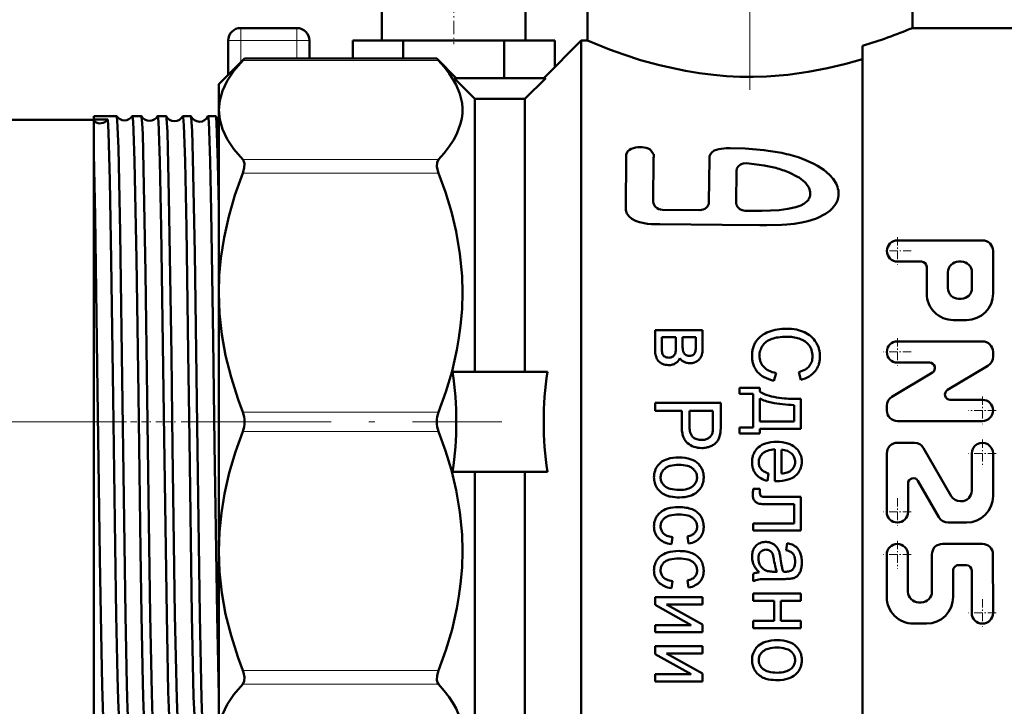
# Model space of a CAD drawing. Extents: x -1358 to 1757, y -1616 to 699.
# Tile 79 of 96: x 1044 to 1123, y -283 to -228. Entities that reach past the tile are written whole.
import ezdxf

# ---------------------------------------------------------------- set-up
doc = ezdxf.new("R2010")
doc.units = 0
doc.linetypes.add('DASHDOT', pattern=[18.5, 12, -3, 0.5, -3])

msp = doc.modelspace()

# ---------------------------------------------------------------- linework, layer by layer
at = {"color": 7, "linetype": 'DASHDOT', "lineweight": 18}
for p, q in [((1102.804, -203.546), (1102.804, -235.744)), ((985.429, -260.602), (1058.96, -260.602)), ((1057.298, -260.602), (1082.94, -260.602))]:
    msp.add_line(p, q, dxfattribs=at)
at = {"color": 7, "lineweight": 50}
for p, q in [((1115.804, -229.102), (1115.804, -218.352)), ((1089.804, -225.352), (1089.804, -230.102)), ((1073.354, -227.102), (1073.354, -230.102)), ((1084.854, -227.102), (1084.854, -230.102)), ((1064.304, -229.102), (1062.054, -229.102)), ((1066.554, -229.102), (1064.304, -229.102)), ((1115.804, -229.102), (1123.804, -229.102)), ((1061.054, -230.102), (1061.054, -232.852)), ((1067.554, -230.102), (1067.554, -231.542)), ((1075.062, -230.102), (1071.021, -230.102)), ((1071.021, -230.102), (1071.021, -231.542)), ((1083.145, -230.102), (1075.062, -230.102)), ((1075.062, -230.102), (1075.062, -231.542)), ((1087.187, -230.102), (1083.145, -230.102)), ((1083.145, -230.102), (1083.145, -233.102)), ((1086.304, -233.102), (1089.304, -230.102)), ((1087.187, -230.102), (1087.187, -232.219)), ((1089.304, -260.602), (1089.304, -230.102)), ((1089.304, -230.102), (1089.804, -230.102)), ((1111.804, -260.602), (1111.804, -230.531)), ((1060.304, -233.602), (1062.363, -231.542)), ((1062.221, -231.694), (1062.363, -231.542)), ((1077.744, -231.542), (1062.363, -231.542)), ((1077.744, -231.542), (1077.886, -231.694)), ((1079.304, -233.102), (1077.744, -231.542)), ((1086.467, -233.102), (1079.14, -233.102)), ((1080.804, -234.776), (1079.14, -233.102)), ((1084.804, -234.776), (1086.467, -233.102)), ((1060.304, -235.657), (1060.304, -233.602)), ((1080.804, -234.776), (1084.804, -234.776)), ((1080.804, -256.602), (1080.804, -234.776)), ((1084.804, -256.602), (1084.804, -234.776)), ((1050.304, -236.419), (1050.304, -236.142)), ((1050.304, -236.142), (1052.123, -236.142)), ((1052.123, -236.142), (1052.129, -236.148)), ((1053.389, -236.142), (1054.102, -236.142)), ((1055.41, -236.142), (1056.083, -236.142)), ((1057.428, -236.142), (1058.067, -236.142)), ((1059.444, -236.142), (1060.053, -236.142)), ((1060.304, -250.269), (1060.304, -235.657)), ((1005.304, -236.452), (1050.304, -236.452)), ((1051.414, -236.417), (1050.304, -236.419)), ((1050.304, -236.541), (1050.304, -236.419)), ((1050.304, -239.141), (1050.304, -236.541)), ((1050.304, -276.062), (1050.304, -239.141)), ((1095.101, -239.186), (1094.834, -238.83)), ((1095.098, -239.473), (1095.073, -242.995)), ((1099.562, -239.557), (1099.525, -243.033)), ((1101.728, -240.536), (1101.703, -243.072)), ((1106.675, -241.028), (1105.948, -240.662)), ((1105.83, -243.574), (1106.489, -243.427)), ((1095.795, -243.631), (1098.788, -243.659)), ((1121.417, -246.083), (1114.614, -246.083)), ((1122.268, -250.335), (1122.268, -246.933)), ((1116.528, -247.784), (1114.614, -247.784)), ((1119.717, -247.784), (1119.504, -247.784)), ((1116.953, -250.335), (1116.953, -248.209)), ((1118.654, -249.909), (1118.654, -248.634)), ((1120.567, -249.909), (1120.567, -248.634)), ((1060.304, -260.602), (1060.304, -250.269)), ((1119.717, -250.76), (1119.504, -250.76)), ((1120.142, -252.461), (1119.079, -252.461)), ((1095.212, -254.8), (1095.212, -253.257)), ((1099.02, -253.257), (1095.212, -253.257)), ((1099.02, -254.594), (1099.02, -253.257)), ((1095.743, -254.6), (1095.743, -253.837)), ((1096.887, -253.837), (1095.743, -253.837)), ((1096.887, -254.539), (1096.887, -253.837)), ((1097.417, -254.455), (1097.417, -253.837)), ((1098.485, -253.837), (1097.417, -253.837)), ((1097.417, -254.455), (1097.42, -254.64)), ((1098.485, -254.475), (1098.485, -253.837)), ((1121.411, -254.161), (1114.608, -254.161)), ((1096.876, -254.864), (1096.884, -254.727)), ((1096.884, -254.727), (1096.887, -254.539)), ((1097.42, -254.64), (1097.428, -254.768)), ((1098.367, -255.13), (1098.303, -255.208)), ((1122.261, -255.38), (1122.261, -255.012)), ((1095.474, -255.718), (1095.515, -255.764)), ((1096.162, -255.453), (1096.23, -255.464)), ((1096.23, -255.464), (1096.309, -255.47)), ((1117.183, -255.862), (1114.608, -255.862)), ((1086.593, -256.602), (1079.014, -256.602)), ((1104.904, -256.697), (1104.729, -257.322)), ((1106.715, -256.626), (1106.876, -257.241)), ((1117.402, -256.652), (1114.17, -258.59)), ((1121.848, -256.11), (1118.617, -258.048)), ((1101.983, -258.356), (1101.983, -257.879)), ((1103.592, -257.879), (1101.983, -257.879)), ((1103.062, -258.356), (1101.983, -258.356)), ((1103.062, -261.049), (1103.062, -258.356)), ((1103.592, -258.185), (1103.592, -257.879)), ((1095.212, -259.716), (1095.212, -259.091)), ((1100.468, -259.091), (1095.212, -259.091)), ((1100.468, -260.872), (1100.468, -259.091)), ((1103.592, -260.578), (1103.592, -258.739)), ((1106.869, -261.155), (1106.869, -258.772)), ((1121.411, -258.838), (1118.836, -258.838)), ((1097.349, -259.716), (1095.212, -259.716)), ((1097.349, -260.927), (1097.349, -259.716)), ((1097.969, -260.937), (1097.969, -259.716)), ((1099.848, -259.716), (1097.969, -259.716)), ((1099.848, -260.924), (1099.848, -259.716)), ((1106.335, -260.578), (1106.335, -259.255)), ((1113.758, -259.688), (1113.758, -259.32)), ((1060.304, -270.934), (1060.304, -260.602)), ((1089.304, -291.102), (1089.304, -260.602)), ((1106.335, -260.578), (1103.592, -260.578)), ((1111.804, -292.102), (1111.804, -260.602)), ((1121.411, -260.539), (1114.608, -260.539)), ((1099.836, -261.282), (1099.844, -261.136)), ((1099.844, -261.136), (1099.848, -260.924)), ((1100.455, -261.287), (1100.464, -261.107)), ((1100.464, -261.107), (1100.468, -260.872)), ((1101.983, -261.525), (1101.983, -261.049)), ((1103.062, -261.049), (1101.983, -261.049)), ((1103.592, -261.525), (1101.983, -261.525)), ((1106.869, -261.155), (1103.592, -261.155)), ((1103.592, -261.525), (1103.592, -261.155)), ((1098.845, -262.049), (1098.927, -262.051)), ((1114.609, -262.276), (1115.965, -262.277)), ((1104.801, -265.347), (1104.801, -262.796)), ((1105.331, -264.738), (1105.331, -262.829)), ((1106.127, -263.13), (1106.148, -263.15)), ((1113.758, -263.125), (1113.754, -267.802)), ((1116.701, -262.702), (1118.912, -266.532)), ((1120.561, -263.131), (1120.559, -266.107)), ((1122.262, -263.133), (1122.259, -266.534)), ((1086.593, -264.602), (1079.014, -264.602)), ((1080.804, -286.428), (1080.804, -264.602)), ((1084.804, -286.428), (1084.804, -264.602)), ((1104.288, -264.732), (1104.205, -265.331)), ((1104.801, -265.347), (1104.815, -265.348)), ((1104.815, -265.348), (1104.852, -265.349)), ((1104.852, -265.349), (1104.891, -265.349)), ((1104.891, -265.349), (1104.922, -265.349)), ((1104.922, -265.35), (1104.946, -265.35)), ((1104.946, -265.35), (1104.965, -265.35)), ((1104.965, -265.35), (1104.973, -265.35)), ((1116.25, -265.323), (1117.929, -268.23)), ((1103.044, -266.218), (1103.038, -266.334)), ((1103.052, -266.101), (1103.044, -266.218)), ((1103.065, -265.969), (1103.052, -266.101)), ((1103.603, -265.969), (1103.065, -265.969)), ((1103.603, -266.223), (1103.603, -265.969)), ((1103.606, -266.313), (1103.603, -266.223)), ((1115.457, -265.535), (1115.455, -267.804)), ((1103.038, -266.334), (1103.037, -266.436)), ((1103.613, -266.378), (1103.606, -266.313)), ((1103.769, -266.582), (1103.775, -266.584)), ((1106.869, -266.61), (1104.359, -266.61)), ((1106.869, -269.302), (1106.869, -266.61)), ((1119.648, -266.957), (1119.708, -266.957)), ((1106.335, -267.189), (1104.438, -267.189)), ((1106.335, -268.726), (1106.335, -267.189)), ((1118.664, -268.655), (1120.131, -268.658)), ((1103.062, -269.302), (1103.062, -268.726)), ((1106.335, -268.726), (1103.062, -268.726)), ((1106.869, -269.302), (1103.062, -269.302)), ((1096.607, -269.823), (1096.524, -270.393)), ((1097.804, -269.775), (1097.901, -270.339)), ((1104.066, -270.206), (1104.037, -270.206)), ((1060.304, -285.547), (1060.304, -270.934)), ((1103.724, -270.938), (1103.653, -271)), ((1105.783, -270.306), (1105.697, -270.873)), ((1121.402, -270.358), (1118.213, -270.36)), ((1113.75, -271.215), (1113.753, -274.616)), ((1115.45, -271.213), (1115.453, -274.189)), ((1117.364, -271.211), (1117.366, -274.188)), ((1122.253, -271.207), (1122.257, -275.884)), ((1104.973, -272.586), (1104.736, -272.586)), ((1105.478, -272.586), (1105.501, -272.587)), ((1105.501, -272.587), (1105.541, -272.588)), ((1105.541, -272.588), (1105.571, -272.588)), ((1105.571, -272.588), (1105.593, -272.589)), ((1105.593, -272.589), (1105.61, -272.589)), ((1105.61, -272.589), (1105.623, -272.589)), ((1105.623, -272.589), (1105.633, -272.589)), ((1105.633, -272.589), (1105.64, -272.589)), ((1105.64, -272.589), (1105.645, -272.589)), ((1105.645, -272.589), (1105.646, -272.589)), ((1106.202, -272.425), (1106.16, -272.462)), ((1119.066, -272.486), (1119.067, -274.607)), ((1120.128, -272.06), (1119.49, -272.06)), ((1120.554, -272.484), (1120.557, -275.886)), ((1096.607, -273.337), (1096.524, -273.907)), ((1097.804, -273.289), (1097.901, -273.853)), ((1103.062, -273.356), (1103.062, -272.75)), ((1105.517, -273.172), (1104.657, -273.172)), ((1095.212, -275.244), (1095.212, -274.619)), ((1099.02, -274.619), (1095.212, -274.619)), ((1099.02, -275.199), (1099.02, -274.619)), ((1103.062, -274.921), (1103.062, -274.341)), ((1106.869, -274.341), (1103.062, -274.341)), ((1104.75, -274.921), (1103.062, -274.921)), ((1104.75, -276.528), (1104.75, -274.921)), ((1106.869, -274.921), (1105.284, -274.921)), ((1105.284, -276.528), (1105.284, -274.921)), ((1106.869, -274.921), (1106.869, -274.341)), ((1095.212, -275.244), (1098.098, -276.851)), ((1099.02, -275.199), (1096.116, -275.199)), ((1096.116, -275.199), (1099.02, -276.806)), ((1116.517, -275.039), (1116.304, -275.039)), ((1050.304, -285.061), (1050.304, -276.062)), ((1060.167, -276.062), (1060.304, -282.503)), ((1103.062, -277.108), (1103.062, -276.528)), ((1104.75, -276.528), (1103.062, -276.528)), ((1106.869, -276.528), (1105.284, -276.528)), ((1106.869, -277.108), (1106.869, -276.528)), ((1095.212, -277.431), (1095.212, -276.851)), ((1098.098, -276.851), (1095.212, -276.851)), ((1099.02, -277.431), (1099.02, -276.806)), ((1106.869, -277.108), (1103.062, -277.108)), ((1116.943, -276.735), (1115.88, -276.74)), ((1099.02, -277.431), (1095.212, -277.431)), ((1095.212, -279.18), (1095.212, -278.555)), ((1099.02, -278.555), (1095.212, -278.555)), ((1099.02, -279.135), (1099.02, -278.555)), ((1095.212, -279.18), (1098.098, -280.787)), ((1099.02, -279.135), (1096.116, -279.135)), ((1096.116, -279.135), (1099.02, -280.742)), ((1095.212, -281.367), (1095.212, -280.787)), ((1098.098, -280.787), (1095.212, -280.787)), ((1099.02, -281.367), (1099.02, -280.742)), ((1099.02, -281.367), (1095.212, -281.367))]:
    msp.add_line(p, q, dxfattribs=at)
at = {"color": 7, "linetype": 'DASHDOT', "lineweight": 18, "ltscale": 0.090015}
msp.add_line((1079.104, -226.802), (1079.104, -230.402), dxfattribs=at)
at = {"color": 7, "lineweight": 18}
for p, q in [((1062.054, -230.102), (1062.054, -229.102)), ((1066.554, -230.102), (1066.554, -229.102)), ((1062.054, -230.102), (1061.054, -230.102)), ((1062.054, -230.102), (1062.054, -231.852)), ((1066.554, -230.102), (1062.054, -230.102)), ((1067.554, -230.102), (1066.554, -230.102)), ((1066.554, -230.102), (1066.554, -231.542)), ((1077.886, -231.694), (1062.221, -231.694)), ((1077.886, -239.62), (1062.221, -239.62)), ((1077.886, -240.702), (1062.221, -240.702)), ((1077.886, -259.836), (1062.221, -259.836)), ((1077.886, -261.367), (1062.221, -261.367)), ((1077.886, -280.501), (1062.221, -280.501)), ((1077.886, -281.584), (1062.221, -281.584))]:
    msp.add_line(p, q, dxfattribs=at)
at = {"color": 7, "linetype": 'DASHDOT', "lineweight": 18, "ltscale": 0.055273}
for p, q in [((1114.614, -245.828), (1114.614, -248.039)), ((1114.608, -253.906), (1114.608, -256.117)), ((1121.411, -258.583), (1121.411, -260.794)), ((1122.516, -259.688), (1120.305, -259.688)), ((1122.517, -263.132), (1120.306, -263.132)), ((1114.605, -266.698), (1114.605, -268.909)), ((1115.71, -267.803), (1113.499, -267.803)), ((1114.6, -270.108), (1114.6, -272.319)), ((1115.706, -271.214), (1113.495, -271.214)), ((1121.407, -274.78), (1121.407, -276.99)), ((1122.512, -275.885), (1120.301, -275.885))]:
    msp.add_line(p, q, dxfattribs=at)
at = {"color": 7, "linetype": 'DASHDOT', "lineweight": 18, "ltscale": 0.05527}
for p, q in [((1115.72, -246.933), (1113.509, -246.933)), ((1115.713, -255.012), (1113.503, -255.012))]:
    msp.add_line(p, q, dxfattribs=at)
at = {"color": 7, "linetype": 'DASHDOT', "lineweight": 18, "ltscale": 0.04292}
msp.add_line((1053.239, -260.602), (1054.956, -260.602), dxfattribs=at)
at = {"color": 7, "linetype": 'DASHDOT', "lineweight": 18, "ltscale": 0.041788}
msp.add_line((1055.263, -260.602), (1056.934, -260.602), dxfattribs=at)
at = {"color": 7, "linetype": 'DASHDOT', "lineweight": 18, "ltscale": 0.040802}
msp.add_line((1057.284, -260.602), (1058.916, -260.602), dxfattribs=at)
at = {"color": 7, "linetype": 'DASHDOT', "lineweight": 18, "ltscale": 0.055272}
msp.add_line((1121.411, -262.026), (1121.411, -264.237), dxfattribs=at)
at = {"color": 7, "lineweight": 50}
for points in [[(1089.804, -230.102), (1091.558, -230.807), (1092.711, -231.223), (1094.061, -231.659), (1095.566, -232.078), (1097.658, -232.535), (1098.76, -232.716), (1099.891, -232.858), (1100.941, -232.948), (1102.003, -232.999), (1103.069, -233.01), (1104.135, -232.979), (1105.829, -232.846), (1107.478, -232.618), (1109.017, -232.32), (1110.47, -231.966), (1111.804, -231.58)], [(1062.221, -231.694), (1061.515, -232.527), (1060.978, -233.333), (1060.601, -234.119), (1060.378, -234.891), (1060.304, -235.657)], [(1077.886, -239.62), (1078.344, -239.101), (1078.748, -238.575), (1079.079, -238.067), (1079.353, -237.554), (1079.655, -236.744), (1079.746, -236.335), (1079.795, -235.925), (1079.801, -235.517), (1079.766, -235.109), (1079.594, -234.369), (1079.291, -233.635), (1079.042, -233.185), (1078.748, -232.739), (1078.344, -232.214), (1077.886, -231.694)], [(1052.129, -236.148), (1052.134, -236.159), (1052.145, -236.203), (1052.176, -236.495), (1052.207, -237.022), (1052.269, -238.722), (1052.407, -245.448), (1052.598, -259.113), (1052.833, -276.062)], [(1053.389, -236.142), (1053.391, -236.143), (1053.392, -236.144), (1053.396, -236.148), (1053.4, -236.157), (1053.409, -236.19), (1053.449, -236.569), (1053.489, -237.31), (1053.566, -239.745), (1053.714, -247.588), (1053.865, -258.418), (1054.034, -270.889), (1054.114, -276.062)], [(1054.109, -236.149), (1054.116, -236.167), (1054.13, -236.237), (1054.17, -236.719), (1054.211, -237.587), (1054.289, -240.326), (1054.436, -248.673), (1054.702, -268.614), (1054.813, -276.062)], [(1055.41, -236.142), (1055.412, -236.143), (1055.413, -236.144), (1055.416, -236.148), (1055.421, -236.157), (1055.43, -236.19), (1055.47, -236.569), (1055.509, -237.31), (1055.586, -239.745), (1055.694, -245.094), (1055.931, -261.863), (1056.134, -276.062)], [(1056.092, -236.151), (1056.102, -236.186), (1056.123, -236.337), (1056.186, -237.411), (1056.23, -238.748), (1056.317, -242.542), (1056.51, -255.292), (1056.605, -262.642), (1056.795, -276.062)], [(1057.428, -236.142), (1057.431, -236.143), (1057.433, -236.145), (1057.437, -236.152), (1057.443, -236.168), (1057.454, -236.225), (1057.507, -236.875), (1057.604, -239.737), (1057.712, -245.076), (1057.859, -255.084), (1057.95, -261.973), (1058.152, -276.062)], [(1058.077, -236.153), (1058.095, -236.235), (1058.13, -236.63), (1058.166, -237.324), (1058.235, -239.509), (1058.379, -247.098), (1058.592, -262.828), (1058.78, -276.062)], [(1059.444, -236.142), (1059.447, -236.143), (1059.448, -236.144), (1059.451, -236.148), (1059.455, -236.157), (1059.464, -236.19), (1059.504, -236.569), (1059.544, -237.308), (1059.62, -239.745), (1059.704, -243.744), (1059.861, -254.019), (1059.971, -262.398), (1060.167, -276.062)], [(1060.064, -236.157), (1060.083, -236.252), (1060.121, -236.702), (1060.158, -237.483), (1060.231, -239.924), (1060.304, -243.417)], [(1060.304, -235.657), (1060.378, -236.423), (1060.601, -237.196), (1060.978, -237.981), (1061.515, -238.787), (1062.221, -239.62)], [(1051.414, -236.417), (1051.47, -237.42), (1051.578, -241.286), (1051.692, -247.666), (1051.846, -258.671), (1052.006, -270.514), (1052.092, -276.062)], [(1093.479, -238.703), (1093.307, -238.764), (1093.158, -238.844)], [(1094.834, -238.83), (1094.658, -238.741), (1094.502, -238.694), (1094.174, -238.641)], [(1105.183, -239.057), (1103.929, -238.859), (1102.429, -238.737), (1101.21, -238.71), (1100.894, -238.72), (1100.315, -238.787), (1099.945, -238.908), (1099.745, -239.045), (1099.638, -239.182), (1099.579, -239.339), (1099.562, -239.557)], [(1050.304, -239.141), (1050.408, -244.143), (1050.582, -256.113), (1050.786, -271.503), (1050.855, -276.062)], [(1093.158, -238.844), (1093.01, -238.981), (1092.922, -239.158), (1092.912, -239.246)], [(1107.915, -239.957), (1107.144, -239.612), (1106.663, -239.44)], [(1062.221, -240.702), (1062.34, -240.293), (1062.358, -239.95), (1062.272, -239.686), (1062.221, -239.62)], [(1077.886, -239.62), (1077.767, -239.85), (1077.75, -240.168), (1077.797, -240.43), (1077.886, -240.702)], [(1102.522, -239.91), (1102.267, -239.93), (1102.038, -240.024), (1101.869, -240.168), (1101.763, -240.349), (1101.728, -240.536)], [(1104.867, -240.293), (1103.942, -240.088), (1102.522, -239.91)], [(1109.178, -240.846), (1108.709, -240.443), (1108.2, -240.116), (1107.915, -239.957)], [(1062.221, -240.702), (1061.594, -242.464), (1061.097, -244.178), (1060.723, -245.854), (1060.469, -247.502), (1060.345, -248.889), (1060.304, -250.269)], [(1077.886, -259.836), (1078.472, -258.199), (1078.965, -256.535), (1079.353, -254.848), (1079.523, -253.873), (1079.655, -252.892), (1079.766, -251.579), (1079.804, -250.263), (1079.766, -248.946), (1079.594, -247.159), (1079.291, -245.387), (1078.911, -243.804), (1078.44, -242.241), (1077.886, -240.702)], [(1107.195, -241.425), (1106.733, -241.065), (1106.675, -241.028)], [(1109.697, -241.544), (1109.461, -241.173), (1109.178, -240.846)], [(1107.51, -241.847), (1107.27, -241.505), (1107.195, -241.425)], [(1107.638, -242.396), (1107.631, -242.222), (1107.575, -242.002), (1107.51, -241.847)], [(1092.871, -243.195), (1092.862, -243.533), (1092.878, -243.672)], [(1101.703, -243.072), (1101.734, -243.262), (1101.831, -243.436), (1101.988, -243.58), (1102.187, -243.674), (1102.414, -243.711)], [(1106.489, -243.427), (1106.89, -243.283), (1107.128, -243.155)], [(1107.128, -243.155), (1107.375, -242.959), (1107.505, -242.803)], [(1109.395, -243.534), (1109.676, -243.158), (1109.808, -242.885)], [(1092.878, -243.672), (1092.964, -243.943), (1093.139, -244.184), (1093.367, -244.37), (1093.652, -244.519), (1093.959, -244.628), (1094.607, -244.753), (1094.937, -244.787), (1095.593, -244.798)], [(1102.414, -243.711), (1103.754, -243.719), (1105.138, -243.661), (1105.83, -243.574)], [(1108.182, -244.309), (1108.85, -243.97), (1109.192, -243.729), (1109.395, -243.534)], [(1095.593, -244.798), (1100.588, -244.851), (1103.587, -244.866), (1104.155, -244.863)], [(1104.155, -244.863), (1105.346, -244.844), (1105.755, -244.819)], [(1105.755, -244.819), (1106.348, -244.758), (1106.961, -244.659)], [(1106.961, -244.659), (1107.437, -244.552), (1108.055, -244.361), (1108.182, -244.309)], [(1060.304, -250.269), (1060.364, -251.934), (1060.545, -253.609), (1060.849, -255.307), (1061.28, -257.039), (1061.844, -258.814), (1062.221, -259.836)], [(1062.221, -261.367), (1061.635, -263.005), (1061.142, -264.669), (1060.755, -266.356), (1060.506, -267.873), (1060.355, -269.4), (1060.304, -270.934)], [(1077.886, -280.501), (1078.472, -278.864), (1078.965, -277.2), (1079.353, -275.513), (1079.523, -274.538), (1079.655, -273.557), (1079.766, -272.244), (1079.804, -270.927), (1079.766, -269.611), (1079.594, -267.824), (1079.291, -266.052), (1078.911, -264.469), (1078.44, -262.906), (1077.886, -261.367)], [(1060.304, -270.934), (1060.364, -272.599), (1060.545, -274.274), (1060.849, -275.972), (1061.28, -277.703), (1061.844, -279.479), (1062.221, -280.501)], [(1050.855, -276.062), (1050.968, -281.713), (1051.052, -284.237), (1051.107, -284.968), (1051.125, -285.051), (1051.129, -285.058), (1051.131, -285.06), (1051.134, -285.061)], [(1052.092, -276.062), (1052.188, -280.969), (1052.239, -282.836), (1052.317, -284.635), (1052.353, -284.991), (1052.365, -285.043), (1052.371, -285.057)], [(1052.833, -276.062), (1052.944, -281.651), (1053.002, -283.589), (1053.075, -284.893), (1053.1, -285.043), (1053.105, -285.055), (1053.108, -285.059), (1053.111, -285.061), (1053.112, -285.061)], [(1054.114, -276.062), (1054.225, -281.542), (1054.283, -283.475), (1054.356, -284.834), (1054.38, -285.017), (1054.388, -285.047), (1054.392, -285.055)], [(1054.813, -276.062), (1054.942, -282.33), (1055.01, -284.238), (1055.065, -284.969), (1055.083, -285.051), (1055.087, -285.058), (1055.089, -285.06), (1055.092, -285.061)], [(1056.134, -276.062), (1056.262, -282.198), (1056.33, -284.122), (1056.384, -284.914), (1056.402, -285.027), (1056.411, -285.054)], [(1056.795, -276.062), (1056.937, -282.743), (1056.993, -284.233), (1057.047, -284.968), (1057.066, -285.051), (1057.07, -285.058), (1057.072, -285.06), (1057.075, -285.061)], [(1058.152, -276.062), (1058.291, -282.59), (1058.346, -284.097), (1058.4, -284.904), (1058.418, -285.022), (1058.427, -285.051)], [(1058.78, -276.062), (1058.921, -282.743), (1058.978, -284.233), (1059.032, -284.968), (1059.051, -285.051), (1059.055, -285.058), (1059.057, -285.06), (1059.06, -285.061)], [(1062.221, -281.584), (1062.341, -281.35), (1062.358, -281.034), (1062.273, -280.648), (1062.221, -280.501)], [(1077.886, -280.501), (1077.769, -280.902), (1077.75, -281.264), (1077.797, -281.445), (1077.886, -281.584)], [(1062.221, -281.584), (1061.516, -282.416), (1060.978, -283.222), (1060.601, -284.008), (1060.378, -284.781), (1060.304, -285.547)], [(1077.886, -289.509), (1078.344, -288.99), (1078.748, -288.464), (1079.079, -287.956), (1079.353, -287.443), (1079.655, -286.633), (1079.746, -286.224), (1079.795, -285.814), (1079.801, -285.406), (1079.766, -284.998), (1079.594, -284.258), (1079.291, -283.524), (1079.042, -283.075), (1078.748, -282.629), (1078.344, -282.103), (1077.886, -281.584)]]:
    msp.add_lwpolyline(points, dxfattribs=at)
for centre, radius, start, end in [((1062.054, -230.102), 1, 90, 180.00001), ((1066.554, -230.102), 1, 0, 90), ((1099.506, -189.837), 42.512, 286.81523, 292.54241), ((1052.755, -235.747), 0.743, 212.61337, 269.86966), ((1052.757, -235.747), 0.743, 269.73727, 327.36106), ((1053.391, -236.151), 0.00921, 101.6985, 157.15692), ((1054.099, -236.152), 0.0102, 18.70673, 75.50108), ((1054.755, -235.783), 0.742, 209.57268, 269.88587), ((1054.757, -235.783), 0.742, 269.70993, 330.41644), ((1055.412, -236.153), 0.0106, 104.50337, 161.18609), ((1056.08, -236.154), 0.0122, 14.5031, 72.02455), ((1056.754, -235.818), 0.742, 206.65624, 269.91092), ((1056.757, -235.818), 0.742, 269.69009, 333.33104), ((1057.432, -236.154), 0.0125, 107.84193, 165.36647), ((1058.062, -236.156), 0.015, 10.54724, 67.9554), ((1058.754, -235.854), 0.74, 203.84143, 269.95408), ((1058.758, -235.854), 0.741, 269.66051, 336.12592), ((1059.45, -236.157), 0.0154, 111.91768, 169.35409), ((1060.045, -236.16), 0.0194, 6.91803, 63.15748), ((1060.743, -235.898), 0.727, 200.88308, 232.81229), ((1093.984, -240.468), 1.836, 84.05544, 105.96292), ((2170.412, -252.406), 1077.58, 179.300211, 179.510198), ((1094.449, -239.323), 0.667, 346.93515, 11.85388), ((1102.898, -250.985), 12.143, 71.93693, 79.1561), ((1102.766, -248.253), 8.232, 67.25433, 75.21312), ((1107.97, -242.432), 1.941, 10.04739, 27.20726), ((1106.702, -242.317), 0.939, 328.83825, 355.17572), ((1108.224, -242.34), 1.675, 341.01873, 8.47137), ((1114.614, -246.933), 0.85, 90, 270), ((1121.417, -246.933), 0.85, 0, 90), ((1116.528, -248.209), 0.425, 0, 90), ((1119.504, -248.634), 0.85, 90, 179.99999), ((1119.717, -248.634), 0.85, 0, 90), ((1119.079, -250.335), 2.126, 179.99999, 270), ((1119.504, -249.909), 0.85, 179.99999, 270), ((1119.717, -249.909), 0.85, 270, 360), ((1120.142, -250.335), 2.126, 270, 360), ((1105.233, -255.8), 2.57, 110.79895, 125.96167), ((1105.632, -256.849), 3.692, 100.03708, 110.81963), ((1105.729, -257.391), 4.243, 89.99793, 100.04197), ((1105.729, -257.306), 4.158, 78.87332, 90.00189), ((1105.993, -255.965), 2.791, 65.26843, 78.88289), ((1106.19, -255.539), 2.323, 49.2253, 65.28288), ((1095.383, -254.475), 3.103, 355.72629, 359.99966), ((1104.876, -255.182), 1.887, 154.71567, 164.41916), ((1104.593, -255.048), 1.574, 144.10395, 154.70911), ((1104.792, -255.193), 1.82, 125.94094, 144.06515), ((1104.836, -255.197), 1.229, 126.07507, 146.1929), ((1105.137, -255.609), 1.74, 109.30365, 126.10119), ((1105.484, -256.595), 2.784, 98.52182, 109.33105), ((1105.733, -258.252), 4.46, 89.99918, 98.52678), ((1105.733, -257.33), 3.539, 81.65052, 90.0012), ((1105.749, -257.22), 3.427, 73.16084, 81.65253), ((1106.247, -255.579), 1.712, 56.66306, 73.18738), ((1106.399, -255.348), 1.435, 38.52795, 56.66535), ((1106.538, -255.236), 1.257, 27.97924, 38.47852), ((1106.458, -255.229), 1.913, 31.43602, 49.23165), ((1106.206, -255.381), 2.207, 23.54533, 31.39132), ((1114.608, -255.012), 0.85, 90, 270), ((1121.411, -255.012), 0.85, 0, 90), ((1097.653, -254.8), 2.441, 180.00084, 187.03061), ((1096.747, -254.912), 1.528, 187.0351, 195.91853), ((1098.959, -254.6), 3.216, 180.0006, 184.37948), ((1097.313, -254.726), 1.565, 184.38126, 190.65811), ((1096.79, -254.824), 1.033, 190.66605, 200.10212), ((1096.223, -255.032), 0.429, 200.12492, 214.76013), ((1096.182, -255.059), 0.38, 214.87344, 238.8018), ((1096.363, -254.944), 0.508, 304.22249, 324.47067), ((1096.416, -254.982), 0.442, 324.50965, 346.34619), ((1095.983, -254.878), 0.887, 346.41798, 352.07513), ((1094.71, -254.701), 2.172, 352.07695, 355.69242), ((1099.046, -254.631), 1.624, 184.83257, 189.32591), ((1097.958, -254.81), 0.521, 189.33062, 197.25966), ((1097.896, -254.828), 0.456, 197.30458, 215.06886), ((1098.039, -254.728), 0.631, 215.08196, 230.10499), ((1097.926, -254.862), 0.456, 230.16646, 250.78916), ((1098.053, -254.935), 0.37, 287.65505, 312.45204), ((1097.946, -254.87), 0.495, 328.29137, 341.11602), ((1097.378, -254.676), 1.096, 341.13123, 349.76225), ((1096.885, -254.587), 1.597, 349.76795, 355.72467), ((1098.086, -255.006), 0.901, 339.14125, 347.25096), ((1097.14, -254.792), 1.872, 347.256, 352.88751), ((1096.419, -254.702), 2.598, 352.88875, 356.95421), ((1094.389, -254.594), 4.631, 356.95476, 359.99972), ((1106.026, -255.367), 3.054, 172.87602, 179.9982), ((1105.149, -255.257), 2.17, 164.4251, 172.87202), ((1105.021, -255.315), 1.454, 171.54889, 179.9973), ((1104.94, -255.303), 1.372, 162.85193, 171.54326), ((1104.966, -255.312), 1.399, 154.30153, 162.84873), ((1105.121, -255.386), 1.571, 146.2517, 154.30075), ((1106.48, -255.266), 1.322, 17.71285, 27.9753), ((1106.37, -255.301), 1.437, 8.27528, 17.70643), ((1105.939, -255.364), 1.873, 0.00137, 8.26943), ((1106.299, -255.34), 2.106, 15.49769, 23.54219), ((1106.276, -255.346), 2.129, 7.55183, 15.49305), ((1106.048, -255.377), 2.359, 0.00193, 7.54837), ((1096.464, -254.992), 1.233, 195.92686, 206.88955), ((1096.168, -255.142), 0.902, 206.90067, 219.68808), ((1096.122, -255.179), 0.842, 223.98619, 248.49043), ((1096.366, -254.563), 1.505, 248.42611, 266.61384), ((1096.273, -254.909), 0.556, 238.81049, 258.44653), ((1096.277, -254.839), 1.227, 270.00194, 285.28106), ((1096.309, -254.887), 0.583, 270.0027, 287.38276), ((1096.297, -254.847), 0.625, 287.38919, 304.22742), ((1096.357, -255.13), 0.925, 285.2767, 302.93833), ((1096.346, -255.114), 0.944, 302.95121, 320.05249), ((1096.508, -255.249), 0.733, 320.06744, 339.58849), ((1098, -254.964), 0.97, 213.91755, 228.09222), ((1097.902, -255.072), 0.825, 228.108, 243.42622), ((1097.927, -255.024), 0.878, 243.4274, 257.95913), ((1098.009, -254.639), 1.272, 257.95451, 270.00099), ((1097.948, -254.8), 0.521, 250.79257, 270.00396), ((1097.948, -254.605), 0.717, 270.00281, 287.67795), ((1098.009, -254.761), 1.15, 270.00215, 286.40041), ((1098.084, -255.017), 0.883, 286.39928, 305.18694), ((1097.982, -254.873), 1.06, 305.21844, 320.83847), ((1098.194, -255.046), 0.786, 320.84813, 339.08996), ((1105.205, -255.367), 2.233, 180.00282, 189.3835), ((1104.778, -255.437), 1.8, 189.39178, 199.83127), ((1104.707, -255.462), 1.724, 199.84112, 210.75979), ((1105.078, -255.315), 1.511, 180.00233, 189.86283), ((1104.805, -255.362), 1.234, 189.86929, 200.77187), ((1104.772, -255.375), 1.198, 200.778, 212.03407), ((1104.857, -255.322), 1.298, 212.03597, 222.81673), ((1106.738, -255.468), 1.06, 320.03044, 330.88153), ((1106.702, -255.449), 1.101, 330.88781, 341.56802), ((1106.612, -255.419), 1.195, 341.57532, 351.40286), ((1106.245, -255.363), 1.567, 351.40954, 359.99845), ((1106.703, -255.488), 1.692, 330.81548, 341.36587), ((1106.594, -255.451), 1.808, 341.37397, 351.23879), ((1106.105, -255.376), 2.302, 351.24812, 359.99837), ((1117.183, -256.287), 0.425, 300.96376, 90), ((1121.411, -255.38), 0.85, 300.96376, 360), ((1051.284, -260.621), 28.02, 0.03936, 8.24697), ((1114.323, -260.621), 28.02, 171.753, 179.96066), ((1104.776, -255.421), 1.806, 210.76649, 221.40672), ((1104.826, -255.374), 1.874, 221.45927, 241.65204), ((1104.867, -255.311), 1.313, 222.87119, 243.84225), ((1105.371, -254.287), 2.455, 243.79882, 259.03062), ((1106.051, -254.303), 2.416, 285.95966, 299.68772), ((1106.693, -255.429), 1.119, 299.65966, 319.96195), ((1106.626, -255.419), 1.795, 300.73643, 320.20569), ((1106.714, -255.494), 1.68, 320.25199, 330.81238), ((1105.429, -254.261), 3.14, 241.61551, 257.11123), ((1106.227, -254.751), 2.574, 284.60441, 300.76466), ((1104.803, -256.354), 2.195, 236.53485, 249.34768), ((1105.637, -254.144), 4.558, 249.33331, 258.19494), ((1118.836, -258.413), 0.425, 120.96376, 270), ((1105.157, -255.65), 3.463, 243.13832, 259.38374), ((1106.756, -247.143), 12.119, 259.36392, 268.00971), ((1106.096, -251.952), 6.797, 258.19091, 265.60429), ((1106.707, -244.003), 14.77, 265.60223, 270.62769), ((1114.608, -259.32), 0.85, 120.96376, 179.99999), ((1121.411, -259.688), 0.85, 270, 90), ((1060.243, -260.599), 2.121, 359.93203, 21.08319), ((1079.865, -260.599), 2.121, 158.91658, 180.06821), ((1114.608, -259.688), 0.85, 179.99999, 270), ((1060.243, -260.604), 2.121, 338.91681, 0.06714), ((1079.865, -260.604), 2.121, 179.93179, 201.08342), ((1051.293, -260.583), 28.011, 351.75168, 359.96198), ((1114.324, -260.583), 28.02, 180.03936, 188.24697), ((1101.001, -260.927), 3.652, 180.00219, 187.80293), ((1099.295, -261.16), 1.93, 187.81241, 198.53982), ((1100.466, -260.937), 2.497, 180.00083, 186.91004), ((1099.338, -261.073), 1.361, 186.91521, 196.27213), ((1098.998, -261.172), 1.007, 196.28758, 208.82637), ((1099.16, -261.309), 0.671, 321.78771, 342.83157), ((1099.21, -261.332), 0.617, 343.54805, 351.15389), ((1097.886, -261.126), 1.956, 351.15798, 355.42995), ((1098.795, -261.262), 1.655, 348.55969, 352.93058), ((1097.109, -261.053), 3.355, 352.93137, 356.00242), ((1098.816, -261.32), 1.425, 198.56407, 212.94104), ((1098.42, -261.576), 0.953, 212.97917, 230.50169), ((1098.825, -261.084), 1.591, 230.52626, 251.39587), ((1098.67, -261.352), 0.632, 208.8558, 224.63565), ((1098.761, -261.262), 0.761, 224.69347, 248.1034), ((1098.906, -260.903), 1.147, 248.06145, 266.97911), ((1098.927, -260.813), 1.238, 269.99802, 284.83755), ((1099.018, -261.158), 0.881, 284.82795, 302.47793), ((1099.067, -261.235), 0.79, 302.48056, 321.75849), ((1099.328, -261.522), 1.066, 306.68824, 322.35381), ((1099.279, -261.485), 1.127, 322.37575, 337.11967), ((1098.826, -261.295), 1.619, 337.1447, 349.47374), ((1104.514, -263.838), 1.579, 106.86815, 130.42991), ((1104.932, -265.208), 3.011, 89.98847, 106.92706), ((1104.934, -265.383), 3.186, 73.42141, 90.01084), ((1105.378, -263.895), 1.633, 50.13787, 73.46494), ((1114.609, -263.126), 0.85, 89.95174, 179.95174), ((1115.965, -263.127), 0.85, 30, 89.95174), ((1121.411, -263.132), 0.85, 359.95174, 179.95174), ((1098.947, -260.723), 1.972, 251.35927, 270.01534), ((1098.948, -260.744), 1.952, 269.99914, 281.2957), ((1099.012, -261.064), 1.624, 281.2927, 293.69588), ((1099.049, -261.147), 1.534, 293.69511, 306.69271), ((1104.441, -263.732), 1.456, 156.61027, 169.15991), ((1104.365, -263.7), 1.374, 143.26211, 156.59296), ((1104.456, -263.768), 1.488, 130.49277, 143.25293), ((1104.502, -263.887), 1.017, 130.64218, 149.02004), ((1104.549, -263.942), 1.089, 108.28987, 130.60882), ((1104.916, -265.045), 2.252, 92.92756, 108.3431), ((1105.24, -264.406), 1.58, 69.30783, 86.67945), ((1105.436, -263.887), 1.025, 47.62679, 69.34255), ((1105.525, -263.798), 0.899, 23.05018, 46.07872), ((1105.445, -263.813), 1.527, 31.34166, 50.10629), ((1105.568, -263.738), 1.382, 11.50628, 31.33089), ((1096.704, -265.116), 1.63, 130.81747, 135.97172), ((1096.645, -265.051), 1.542, 106.60973, 130.73113), ((1097.115, -266.615), 3.175, 89.98899, 106.67296), ((1097.117, -266.524), 3.084, 71.39216, 90.01525), ((1097.639, -264.979), 1.453, 44.07666, 71.45928), ((1104.939, -263.827), 1.963, 169.17573, 179.99414), ((1104.98, -263.827), 2.005, 180.00245, 188.45464), ((1104.566, -263.83), 1.06, 174.76708, 179.99936), ((1104.518, -263.83), 1.011, 180.00342, 188.9634), ((1104.446, -263.819), 0.939, 169.20898, 174.76573), ((1104.367, -263.805), 0.859, 149.05317, 169.15494), ((1105.514, -263.802), 0.911, 0.02708, 23.01044), ((1105.576, -263.819), 0.847, 345.02647, 352.80005), ((1105.435, -263.801), 0.99, 352.80331, 359.99836), ((1105.395, -263.794), 1.56, 341.37452, 359.97428), ((1105.404, -263.77), 1.55, 5.51646, 11.46754), ((1105.149, -263.795), 1.806, 0.00085, 5.51464), ((1096.836, -265.044), 1.71, 161.78829, 179.98645), ((1096.497, -264.933), 1.353, 141.34563, 161.75384), ((1096.592, -265.007), 1.473, 135.97134, 141.4009), ((1096.476, -265.018), 0.817, 146.10882, 166.55818), ((1096.672, -265.151), 1.054, 128.18622, 146.08372), ((1096.691, -265.176), 1.086, 104.59555, 128.14663), ((1097.116, -266.797), 2.761, 89.99978, 104.648), ((1097.116, -266.792), 2.756, 75.32873, 89.99998), ((1097.542, -265.167), 1.077, 51.71612, 75.38196), ((1097.478, -265.247), 1.179, 45.63786, 51.6382), ((1097.617, -265.104), 0.98, 39.04376, 45.63902), ((1097.718, -265.023), 0.85, 19.24163, 39.08027), ((1097.535, -265.069), 1.591, 32.96849, 43.81005), ((1097.671, -264.981), 1.429, 21.48765, 32.96262), ((1097.646, -264.99), 1.455, 10.24347, 21.47375), ((1097.347, -265.044), 1.759, 0.00264, 10.23097), ((1104.476, -263.902), 1.495, 188.46078, 198.24514), ((1104.346, -263.944), 1.358, 198.25183, 209.02167), ((1104.274, -263.984), 1.276, 209.02636, 220.11072), ((1104.329, -263.86), 0.821, 188.97187, 198.9129), ((1104.294, -263.872), 0.784, 198.91936, 209.34794), ((1104.314, -263.86), 0.807, 209.35059, 219.60321), ((1104.342, -263.836), 0.844, 219.6635, 239.05429), ((1104.85, -262.99), 1.83, 239.03246, 252.11084), ((1105.156, -262.557), 2.189, 274.59529, 286.8932), ((1105.548, -263.846), 0.841, 286.87737, 306.82479), ((1105.443, -263.699), 1.021, 306.5626, 324.47666), ((1105.629, -263.832), 0.792, 324.49969, 344.96486), ((1105.509, -263.777), 1.467, 315.34981, 321.1724), ((1105.627, -263.871), 1.316, 321.11869, 341.33072), ((1096.781, -265.044), 1.655, 180.00193, 187.70908), ((1096.646, -265.062), 1.518, 187.71318, 195.75491), ((1096.643, -265.063), 1.515, 195.7578, 203.83286), ((1096.65, -265.044), 0.993, 173.52735, 179.99934), ((1096.555, -265.043), 0.899, 180.03565, 199.27091), ((1096.529, -265.03), 0.871, 166.61804, 173.52504), ((1096.505, -265.06), 0.846, 199.33295, 219.10372), ((1097.543, -264.92), 1.071, 308.34318, 326.08548), ((1097.759, -265.066), 0.811, 326.10877, 346.63334), ((1097.655, -265.044), 0.917, 0.02809, 19.18604), ((1097.714, -265.056), 0.857, 346.69374, 353.54468), ((1097.604, -265.044), 0.967, 353.54805, 359.99888), ((1097.446, -265.043), 1.659, 341.53397, 359.97509), ((1104.371, -263.901), 1.403, 220.15796, 240.00142), ((1104.681, -263.366), 2.022, 239.9712, 256.3977), ((1104.973, -262.216), 3.134, 269.98925, 286.53865), ((1105.412, -263.689), 1.598, 286.4809, 309.82537), ((1105.364, -263.634), 1.671, 309.90456, 315.35044), ((1115.882, -265.535), 0.425, 30, 179.9574), ((1096.739, -265.02), 1.62, 203.83405, 211.63055), ((1096.605, -265.101), 1.464, 211.67799, 228.65359), ((1096.691, -265.003), 1.595, 228.66405, 244.84772), ((1096.611, -264.975), 0.981, 219.06747, 225.81256), ((1096.759, -264.822), 1.194, 225.81125, 231.91371), ((1096.69, -264.908), 1.084, 231.9909, 255.65317), ((1097.137, -263.169), 2.879, 255.59972, 269.99977), ((1097.137, -263.456), 2.593, 270.00098, 285.05383), ((1097.526, -264.898), 1.099, 285.00451, 308.30482), ((1097.549, -264.995), 1.591, 287.40456, 310.94336), ((1097.485, -264.926), 1.685, 311.0263, 316.01283), ((1097.61, -265.046), 1.512, 316.01242, 321.28549), ((1097.722, -265.134), 1.37, 321.23058, 341.49001), ((1119.708, -266.107), 0.85, 269.95174, 359.95174), ((1096.736, -264.908), 1.7, 244.84786, 260.29291), ((1097.17, -262.378), 4.266, 260.28134, 270.0022), ((1097.17, -263.798), 2.847, 269.98736, 287.46267), ((1104.244, -266.436), 1.207, 180.00211, 187.74778), ((1103.813, -266.494), 0.772, 187.75487, 197.43474), ((1103.685, -266.534), 0.639, 197.44797, 209.11165), ((1103.567, -266.6), 0.503, 209.12395, 222.23289), ((1103.735, -266.447), 0.731, 222.26947, 240.1153), ((1103.672, -266.556), 0.604, 240.13361, 259.67423), ((1104.095, -266.301), 0.488, 189.09468, 196.69833), ((1103.837, -266.378), 0.218, 196.71329, 208.07769), ((1103.823, -266.385), 0.203, 208.18037, 231.00163), ((1103.835, -266.369), 0.223, 231.04435, 252.67094), ((1103.884, -266.206), 0.393, 253.97868, 267.48469), ((1104.359, -255.411), 11.198, 267.47636, 270.00003), ((1119.648, -266.107), 0.85, 210, 269.99207), ((1120.133, -266.532), 2.126, 269.95174, 359.95174), ((1096.65, -269.054), 1.58, 129.86718, 135.44499), ((1096.63, -269.033), 1.551, 106.17014, 129.78648), ((1097.101, -270.646), 3.232, 89.98983, 106.23009), ((1097.102, -271.029), 3.615, 80.34914, 90.00122), ((1097.314, -269.783), 2.351, 68.36536, 80.35585), ((1097.593, -269.081), 1.595, 51.19582, 68.38889), ((1097.805, -268.818), 1.257, 31.72046, 51.19884), ((1103.846, -265.605), 1.571, 259.65276, 267.4725), ((1104.438, -252.19), 15, 267.47121, 270.00002), ((1114.605, -267.803), 0.85, 179.95174, 359.95174), ((1096.767, -268.97), 1.64, 161.78698, 179.97645), ((1096.438, -268.863), 1.295, 141.30152, 161.74232), ((1096.53, -268.935), 1.411, 135.44447, 141.35608), ((1096.432, -268.93), 0.772, 145.36892, 165.67617), ((1096.58, -269.033), 0.953, 127.16989, 145.34357), ((1096.615, -269.08), 1.011, 103.25637, 127.13229), ((1097.119, -271.205), 3.195, 89.99435, 103.31837), ((1097.12, -271.025), 3.015, 76.11003, 90.00552), ((1097.601, -269.084), 1.015, 52.01897, 76.17108), ((1097.559, -269.135), 1.081, 45.72632, 51.93862), ((1097.674, -269.018), 0.917, 38.96807, 45.7274), ((1097.753, -268.954), 0.815, 18.8337, 39.00559), ((1097.501, -269.003), 1.613, 23.88854, 31.65277), ((1097.605, -268.957), 1.5, 15.81979, 23.88736), ((1097.608, -268.956), 1.497, 7.7547, 15.81762), ((1118.665, -267.805), 0.85, 210, 269.8928), ((1096.688, -268.97), 1.561, 180.00484, 190.18198), ((1096.407, -269.02), 1.276, 190.19226, 201.44082), ((1096.642, -268.963), 0.985, 173.15491, 179.99879), ((1096.575, -268.963), 0.918, 180.00508, 190.5379), ((1096.496, -268.946), 0.838, 165.73544, 173.15173), ((1096.404, -268.995), 0.744, 190.55092, 202.24434), ((1096.388, -269.001), 0.727, 202.2529, 214.25358), ((1096.459, -268.953), 0.813, 214.25434, 225.56305), ((1097.842, -268.979), 0.743, 316.55462, 327.24735), ((1097.909, -269.022), 0.664, 327.24819, 338.59989), ((1097.626, -268.996), 0.949, 0.03108, 18.77092), ((1097.901, -269.019), 0.672, 338.60714, 349.77089), ((1097.771, -268.996), 0.804, 349.78017, 359.99752), ((1097.76, -269.043), 1.341, 341.00038, 351.19076), ((1097.306, -268.973), 1.8, 351.19717, 359.99694), ((1097.484, -268.973), 1.622, 0.0011, 7.7522), ((1096.379, -269.031), 1.247, 201.44959, 213.00198), ((1096.487, -268.96), 1.375, 213.00583, 223.97024), ((1096.507, -268.939), 1.404, 224.02515, 245.09898), ((1096.453, -268.958), 0.806, 225.62525, 248.06635), ((1096.829, -268.25), 2.165, 245.05949, 261.9214), ((1096.835, -268.015), 1.823, 248.00983, 262.8126), ((1097.495, -268.298), 1.51, 281.84296, 296.25409), ((1097.583, -268.492), 1.874, 279.78461, 296.9756), ((1097.82, -268.957), 0.774, 296.23378, 316.48993), ((1097.881, -269.075), 1.219, 296.93526, 318.39972), ((1097.914, -269.106), 1.173, 318.45611, 329.82745), ((1097.87, -269.081), 1.225, 329.83169, 340.99377), ((1104.06, -271.406), 1.2, 91.09881, 111.81435), ((1104.066, -271.453), 1.247, 77.39716, 90.00079), ((1104.106, -271.273), 1.063, 63.71883, 77.39987), ((1097.101, -274.16), 3.232, 89.98983, 106.23009), ((1097.102, -274.543), 3.615, 80.34914, 90.00122), ((1097.314, -273.297), 2.351, 68.36536, 80.35585), ((1104.195, -271.281), 1.212, 160.50705, 171.251), ((1104.031, -271.223), 1.038, 147.98573, 160.49503), ((1103.918, -271.153), 0.905, 134.61807, 147.97315), ((1103.986, -271.223), 1.003, 111.76972, 134.55829), ((1104.015, -271.355), 0.507, 135.54034, 149.12844), ((1104.051, -271.378), 0.548, 107.52278, 126.73971), ((1104.083, -271.479), 0.655, 89.99801, 107.51899), ((1104.083, -271.465), 0.641, 75.30672, 89.99687), ((1104.099, -271.404), 0.577, 59.78345, 75.30538), ((1104.131, -271.349), 0.514, 42.58345, 59.78519), ((1104.104, -271.374), 0.551, 25.87469, 42.56105), ((1104.068, -271.35), 1.149, 51.11717, 63.71236), ((1104.202, -271.183), 0.934, 37.08802, 51.11622), ((1103.916, -271.399), 1.293, 26.90567, 37.06296), ((1103.801, -271.457), 1.421, 17.18894, 26.89989), ((1103.464, -271.536), 1.767, 10.64355, 16.39814), ((1105.329, -272.468), 1.637, 62.98348, 77.0329), ((1105.366, -272.493), 2.226, 68.76148, 79.20282), ((1105.805, -271.536), 0.591, 39.42453, 63.0208), ((1105.73, -271.556), 1.222, 54.62471, 68.77074), ((1105.884, -271.339), 0.955, 36.89905, 54.63288), ((1105.566, -271.577), 1.352, 21.9057, 36.86349), ((1114.6, -271.214), 0.85, 0.04826, 180.04826), ((1118.214, -271.211), 0.85, 90.04826, 180.04826), ((1121.403, -271.208), 0.85, 0.04826, 90.04826), ((1096.438, -272.377), 1.295, 141.30153, 161.74238), ((1096.53, -272.449), 1.411, 135.44447, 141.35608), ((1096.65, -272.568), 1.58, 129.86718, 135.44499), ((1096.63, -272.547), 1.551, 106.17011, 129.78649), ((1096.581, -272.548), 0.954, 127.17713, 145.33619), ((1096.615, -272.594), 1.011, 103.25676, 127.13188), ((1097.119, -274.719), 3.195, 89.99435, 103.31837), ((1097.12, -274.539), 3.015, 76.11003, 90.00552), ((1097.601, -272.598), 1.015, 52.01891, 76.1709), ((1097.593, -272.595), 1.595, 51.19582, 68.3889), ((1097.558, -272.65), 1.082, 45.72849, 51.93659), ((1097.805, -272.332), 1.257, 31.72036, 51.19893), ((1097.501, -272.517), 1.613, 23.88851, 31.65281), ((1104.808, -271.375), 1.832, 171.25708, 179.99848), ((1104.775, -271.375), 1.799, 180.00035, 185.42188), ((1104.613, -271.391), 1.637, 185.42308, 191.10494), ((1104.57, -271.399), 1.593, 191.10646, 196.95056), ((1104.65, -271.514), 1.169, 171.77034, 179.99875), ((1104.781, -271.514), 1.3, 180.00088, 187.34522), ((1104.586, -271.539), 1.103, 187.34854, 195.31492), ((1104.232, -271.453), 0.746, 161.47183, 171.76496), ((1104.114, -271.414), 0.622, 149.1461, 161.45812), ((1103.87, -271.487), 0.811, 14.32934, 25.83925), ((1100.81, -272.268), 3.969, 9.11376, 14.31751), ((1111.397, -270.579), 6.752, 189.03698, 194.43941), ((1098.55, -272.459), 6.767, 7.70004, 10.6412), ((1114.034, -270.387), 8.855, 187.56429, 192.13312), ((1105.859, -271.491), 0.521, 25.74371, 39.33098), ((1105.598, -271.616), 0.81, 14.81105, 25.72752), ((1105.357, -271.68), 1.059, 6.40567, 14.80006), ((1104.883, -271.765), 1.538, 351.89805, 359.99883), ((1104.599, -271.765), 1.822, 0.00059, 6.40158), ((1105.301, -271.682), 1.637, 15.58823, 21.87296), ((1104.996, -271.768), 1.955, 9.82903, 15.58613), ((1104.786, -271.804), 2.167, 4.63507, 9.82733), ((1104.233, -271.849), 2.722, 0.0009, 4.63435), ((1096.765, -272.484), 1.639, 161.77692, 179.98651), ((1096.688, -272.484), 1.561, 180.00457, 190.1822), ((1096.642, -272.477), 0.985, 173.15514, 179.99875), ((1096.575, -272.477), 0.918, 180.00448, 190.53902), ((1096.496, -272.46), 0.838, 165.73539, 173.15178), ((1096.432, -272.445), 0.772, 145.36806, 165.67703), ((1097.673, -272.532), 0.918, 38.9703, 45.7253), ((1097.753, -272.468), 0.815, 18.83298, 39.00625), ((1097.627, -272.51), 0.948, 0.0247, 18.77734), ((1097.771, -272.51), 0.804, 349.77999, 359.9977), ((1097.605, -272.471), 1.5, 15.82074, 23.88679), ((1097.608, -272.47), 1.497, 7.75463, 15.81764), ((1097.306, -272.487), 1.799, 351.1971, 359.99709), ((1097.484, -272.487), 1.622, 0.00101, 7.75226), ((1104.544, -271.407), 1.566, 196.95199, 202.84102), ((1104.522, -271.416), 1.542, 202.85957, 214.77351), ((1105.636, -270.642), 2.898, 214.76862, 223.42807), ((1104.54, -271.551), 1.056, 195.31926, 203.65444), ((1104.529, -271.556), 1.044, 203.65702, 212.02634), ((1104.485, -271.583), 0.992, 212.07463, 229.38583), ((1104.482, -271.586), 0.988, 229.40079, 246.66143), ((1104.445, -271.661), 0.904, 246.90194, 261.77588), ((1104.736, -269.653), 2.934, 261.76803, 269.9999), ((1106.767, -271.771), 1.971, 194.44727, 204.44404), ((1107.549, -271.781), 2.222, 192.14048, 201.25884), ((1105.646, -271.205), 1.385, 269.99933, 283.88024), ((1105.861, -272.069), 0.495, 283.82707, 307.23878), ((1105.751, -271.981), 0.633, 315.44471, 329.26369), ((1105.613, -271.899), 0.794, 329.28355, 341.65559), ((1105.45, -271.845), 0.965, 341.6707, 351.89083), ((1105.646, -272.059), 1.295, 324.34444, 337.23697), ((1105.794, -272.122), 1.134, 337.25807, 344.70862), ((1105.269, -271.978), 1.679, 344.71234, 350.84165), ((1104.902, -271.919), 2.051, 350.84363, 355.86669), ((1103.923, -271.849), 3.032, 355.86807, 0.00004), ((1119.491, -272.485), 0.425, 90.04826, 180.04826), ((1120.128, -272.485), 0.425, 0.04826, 90.04826), ((1096.407, -272.534), 1.276, 190.19068, 201.4424), ((1096.379, -272.545), 1.246, 201.44785, 213.0037), ((1096.487, -272.475), 1.375, 213.00436, 223.9717), ((1096.404, -272.509), 0.744, 190.55067, 202.24458), ((1096.388, -272.515), 0.727, 202.25618, 214.2516), ((1096.459, -272.467), 0.813, 214.2542, 225.56318), ((1096.453, -272.472), 0.806, 225.62554, 248.06564), ((1096.835, -271.529), 1.823, 248.00983, 262.8126), ((1097.495, -271.812), 1.51, 281.84342, 296.25363), ((1097.821, -272.472), 0.773, 296.21879, 316.50463), ((1097.842, -272.493), 0.743, 316.55451, 327.24747), ((1097.881, -272.589), 1.219, 296.93565, 318.3996), ((1097.909, -272.536), 0.664, 327.24985, 338.59712), ((1097.901, -272.533), 0.672, 338.60693, 349.7711), ((1097.914, -272.62), 1.173, 318.45592, 329.82764), ((1097.869, -272.594), 1.225, 329.83445, 340.99086), ((1097.76, -272.557), 1.341, 341.0002, 351.19095), ((1103.559, -273.857), 1.213, 103.86085, 114.17365), ((1103.768, -274.768), 1.579, 107.76751, 116.58423), ((1103.706, -274.453), 1.827, 95.47657, 103.86554), ((1103.754, -274.722), 1.531, 98.82549, 107.76779), ((1103.823, -275.167), 1.981, 91.86288, 98.82832), ((1104.657, -300.806), 27.633, 89.99999, 91.86363), ((1105.517, -264.35), 8.823, 269.99998, 272.78869), ((1105.882, -271.831), 1.333, 272.78771, 279.96747), ((1105.857, -271.826), 1.342, 280.98047, 292.31057), ((1106.04, -272.271), 0.861, 292.30366, 306.50142), ((1106.15, -272.42), 0.675, 306.49412, 324.30192), ((1096.507, -272.453), 1.404, 224.02514, 245.09899), ((1096.829, -271.764), 2.165, 245.05949, 261.9214), ((1097.583, -272.006), 1.874, 279.78461, 296.9756), ((1116.303, -274.189), 0.85, 180.04826, 270.04826), ((1116.516, -274.188), 0.85, 270.04826, 0.04826), ((1115.879, -274.614), 2.126, 180.04826, 270.04826), ((1116.941, -274.609), 2.126, 270.04826, 0.04826), ((1121.407, -275.885), 0.85, 180.04826, 0.04826), ((1104.965, -281.234), 3.175, 89.98898, 106.67297), ((1104.966, -281.142), 3.084, 71.39282, 90.01549), ((1104.347, -279.552), 1.353, 141.3457, 161.75378), ((1104.441, -279.626), 1.474, 135.9715, 141.40058), ((1104.554, -279.734), 1.63, 130.81744, 135.97175), ((1104.495, -279.67), 1.542, 106.60958, 130.73131), ((1104.541, -279.795), 1.086, 104.59595, 128.14638), ((1104.965, -281.413), 2.759, 89.99246, 104.65535), ((1104.966, -281.408), 2.753, 75.32129, 90.00745), ((1105.392, -279.786), 1.077, 51.71651, 75.38164), ((1105.488, -279.597), 1.453, 44.0764, 71.45965), ((1105.384, -279.687), 1.59, 32.9682, 43.81033), ((1105.52, -279.599), 1.428, 21.48585, 32.96441), ((1104.685, -279.663), 1.71, 161.78818, 179.9866), ((1104.63, -279.662), 1.654, 180.00075, 187.70999), ((1104.5, -279.662), 0.993, 173.52765, 179.99912), ((1104.404, -279.662), 0.898, 180.02486, 199.28103), ((1104.378, -279.648), 0.871, 166.61614, 173.52316), ((1104.325, -279.637), 0.817, 146.10678, 166.56004), ((1104.522, -279.769), 1.054, 128.18986, 146.0803), ((1105.327, -279.865), 1.179, 45.63781, 51.63825), ((1105.466, -279.723), 0.98, 39.04431, 45.63871), ((1105.568, -279.641), 0.85, 19.24164, 39.08024), ((1105.504, -279.663), 0.917, 0.02506, 19.18882), ((1105.454, -279.662), 0.967, 353.54798, 359.99923), ((1105.497, -279.608), 1.454, 10.23841, 21.47857), ((1105.298, -279.662), 1.657, 341.523, 359.98602), ((1105.197, -279.662), 1.758, 0.00183, 10.2318), ((1104.495, -279.68), 1.518, 187.71215, 195.75566), ((1104.492, -279.681), 1.515, 195.75734, 203.83333), ((1104.588, -279.639), 1.62, 203.8336, 211.631), ((1104.455, -279.719), 1.464, 211.67681, 228.65467), ((1104.354, -279.678), 0.845, 199.32932, 219.10739), ((1104.46, -279.593), 0.981, 219.06802, 225.8123), ((1104.608, -279.441), 1.194, 225.81108, 231.91386), ((1104.54, -279.526), 1.084, 231.99131, 255.65298), ((1105.375, -279.516), 1.099, 285.00487, 308.30437), ((1105.393, -279.539), 1.071, 308.34113, 326.08765), ((1105.609, -279.684), 0.81, 326.10437, 346.63796), ((1105.564, -279.675), 0.857, 346.69316, 353.54529), ((1105.571, -279.752), 1.37, 321.23066, 341.48995), ((1104.541, -279.621), 1.595, 228.66665, 244.84503), ((1104.585, -279.528), 1.698, 244.84108, 260.29969), ((1104.987, -277.791), 2.876, 255.59233, 270.00717), ((1105.019, -276.997), 4.266, 260.28134, 270.0022), ((1104.987, -278.078), 2.59, 269.99187, 285.06258), ((1105.02, -278.416), 2.847, 269.98716, 287.46212), ((1105.398, -279.614), 1.591, 287.40432, 310.94359), ((1105.335, -279.544), 1.685, 311.02641, 316.0126), ((1105.459, -279.664), 1.512, 316.01252, 321.28524)]:
    msp.add_arc(centre, radius, start, end, dxfattribs=at)
for centre, major_axis, ratio, start_param, end_param in [((1050.804, -235.987), (0.747, 0.064), 0.988599, 3.898542, 5.57815), ((1095.803, -242.999), (0.73, 0), 0.866025, 3.135261, 4.701875), ((1098.796, -243.028), (0.729, 0), 0.866025, 4.701875, 6.273816)]:
    msp.add_ellipse(centre, major_axis=major_axis, ratio=ratio, start_param=start_param, end_param=end_param, dxfattribs=at)

doc.saveas('drawing.dxf')
